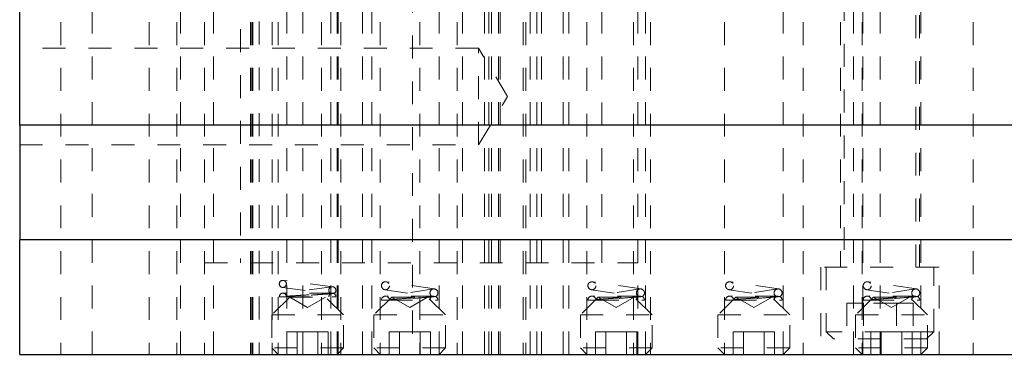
# Model space of a CAD drawing. Header units: inches. Extents: x 1880 to 2363, y -453 to -54.
# Tile 195 of 256: x 2034.68 to 2038.97, y -435.22 to -433.76. Entities that reach past the tile are written whole.
import ezdxf

# ---------------------------------------------------------------- set-up
doc = ezdxf.new("R2010")
doc.units = ezdxf.units.IN
doc.header["$LTSCALE"] = 0.5
doc.header["$MEASUREMENT"] = 0
doc.linetypes.add('HIDDEN', pattern=[0.225, 0.15, -0.075])
doc.layers.add('DSS-M-S', color=53, linetype='Continuous')
doc.layers.add('SVD-M-S', color=8, linetype='Continuous')

msp = doc.modelspace()

# ---------------------------------------------------------------- linework, layer by layer
at = {"layer": 'DSS-M-S', "linetype": 'HIDDEN', "lineweight": 18}
for p, q in [((2035.64439, -431.00262), (2035.64439, -434.82152)), ((2037.21919, -434.82152), (2037.21919, -431.00262)), ((2034.86179, -432.97113), (2034.86179, -435.22113)), ((2034.99779, -435.22113), (2034.99779, -432.97113)), ((2035.24679, -432.97113), (2035.24679, -435.22113)), ((2035.36729, -432.97113), (2035.36729, -435.22113)), ((2035.38279, -435.22113), (2035.38279, -432.97113)), ((2035.48691, -432.97113), (2035.48691, -434.82152)), ((2035.48691, -432.97113), (2035.48691, -435.22113)), ((2035.52629, -435.22113), (2035.52629, -432.97113)), ((2035.68729, -432.97113), (2035.68729, -435.22113)), ((2035.68804, -432.97113), (2035.68804, -435.22113)), ((2035.69429, -432.97113), (2035.69429, -435.22113)), ((2035.69742, -432.97113), (2035.69742, -435.22113)), ((2035.78179, -432.97113), (2035.78179, -435.22113)), ((2035.78179, -432.97113), (2035.78179, -435.22113)), ((2035.78179, -432.97113), (2035.78179, -435.22113)), ((2035.78179, -432.97113), (2035.78179, -435.22113)), ((2035.80829, -432.97113), (2035.80829, -435.22113)), ((2035.91617, -435.22113), (2035.91617, -432.97113)), ((2035.99742, -432.97113), (2035.99742, -435.22113)), ((2036.03804, -435.22113), (2036.03804, -432.97113)), ((2036.06529, -435.22113), (2036.06529, -432.97113)), ((2036.06929, -435.22113), (2036.06929, -432.97113)), ((2036.08179, -432.97113), (2036.08179, -435.22113)), ((2036.08179, -432.97113), (2036.08179, -435.22113)), ((2036.08179, -432.97113), (2036.08179, -435.22113)), ((2036.08179, -432.97113), (2036.08179, -435.22113)), ((2036.17554, -435.22113), (2036.17554, -432.97113)), ((2036.21617, -435.22113), (2036.21617, -432.97113)), ((2036.25329, -432.97113), (2036.25329, -435.22113)), ((2036.42554, -432.97113), (2036.42554, -435.22113)), ((2036.51029, -435.22113), (2036.51029, -432.97113)), ((2036.58804, -432.97113), (2036.58804, -435.22113)), ((2036.61229, -435.22113), (2036.61229, -432.97113)), ((2036.70729, -435.22113), (2036.70729, -432.97113)), ((2036.72729, -435.22113), (2036.72729, -432.97113)), ((2036.73804, -435.22113), (2036.73804, -432.97113)), ((2036.77554, -435.22113), (2036.77554, -432.97113)), ((2036.87621, -432.97113), (2036.87621, -435.22113)), ((2036.88804, -432.97113), (2036.88804, -435.22113)), ((2036.90629, -435.22113), (2036.90629, -432.97113)), ((2036.95629, -435.22113), (2036.95629, -432.97113)), ((2037.05129, -435.22113), (2037.05129, -432.97113)), ((2037.15329, -432.97113), (2037.15329, -435.22113)), ((2037.35679, -432.97113), (2037.35679, -435.22113)), ((2037.37667, -434.82152), (2037.37667, -432.97113)), ((2037.37667, -435.22113), (2037.37667, -432.97113)), ((2037.41029, -435.22113), (2037.41029, -432.97113)), ((2037.43179, -432.97113), (2037.43179, -435.22113)), ((2037.75329, -432.97113), (2037.75329, -435.22113)), ((2038.01029, -435.22113), (2038.01029, -432.97113)), ((2038.09742, -432.97113), (2038.09742, -435.22113)), ((2038.25979, -432.97113), (2038.25979, -434.84113)), ((2038.31617, -435.22113), (2038.31617, -432.97113)), ((2038.35329, -432.97113), (2038.35329, -435.22113)), ((2038.35679, -435.22113), (2038.35679, -432.97113)), ((2038.43179, -435.22113), (2038.43179, -432.97113)), ((2038.60379, -434.84113), (2038.60379, -432.97113)), ((2038.61029, -435.22113), (2038.61029, -432.97113)), ((2038.83804, -432.97113), (2038.83804, -435.22113)), ((2035.72554, -433.56883), (2035.72554, -435.22113)), ((2035.84629, -435.22113), (2035.84629, -433.57005)), ((2036.93629, -435.22113), (2036.93629, -433.56828)), ((2037.07554, -435.22113), (2037.07554, -433.58746)), ((2036.39429, -433.62988), (2036.39429, -435.22113)), ((2036.76929, -435.22113), (2036.76929, -433.62988)), ((2036.68179, -433.88518), (2034.68179, -433.88518)), ((2036.68179, -434.30708), (2036.68179, -433.88518)), ((2036.80854, -434.09613), (2036.68179, -433.88518)), ((2036.68179, -434.30708), (2036.80854, -434.09613)), ((2034.68179, -434.30708), (2036.68179, -434.30708)), ((2035.48691, -434.82152), (2037.37667, -434.82152)), ((2038.68929, -434.84113), (2038.17429, -434.84113)), ((2038.17429, -434.84113), (2038.17429, -435.22113)), ((2038.68929, -435.22113), (2038.68929, -434.84113))]:
    msp.add_line(p, q, dxfattribs=at)
at = {"layer": 'DSS-M-S', "linetype": 'Continuous', "lineweight": 25}
for p, q in [((2034.68179, -434.22113), (2034.68179, -432.97113)), ((2047.18179, -434.22113), (2034.68179, -434.22113)), ((2034.68179, -434.22113), (2034.68179, -434.72113)), ((2034.68179, -435.22113), (2034.68179, -434.72113)), ((2047.18179, -434.72113), (2034.68179, -434.72113)), ((2034.68179, -435.22113), (2047.18179, -435.22113))]:
    msp.add_line(p, q, dxfattribs=at)
at = {"layer": 'SVD-M-S', "linetype": 'HIDDEN', "lineweight": 18}
for p, q in [((2038.27554, -433.46573), (2038.27554, -434.84113)), ((2038.58804, -434.84113), (2038.58804, -433.46573)), ((2038.19742, -434.84113), (2038.19742, -435.12238)), ((2038.66617, -435.12238), (2038.66617, -434.84113)), ((2036.04673, -434.92636), (2035.83083, -434.89846)), ((2036.49012, -434.93582), (2036.27862, -434.90432)), ((2037.39012, -434.93582), (2037.17862, -434.90432)), ((2037.99012, -434.93582), (2037.77862, -434.90432)), ((2038.59012, -434.93582), (2038.37862, -434.90432)), ((2036.04276, -434.92636), (2035.82686, -434.95426)), ((2035.82686, -434.9292), (2036.04276, -434.9571)), ((2036.04474, -434.95413), (2035.82884, -434.95413)), ((2036.48496, -434.93582), (2036.27346, -434.96732)), ((2036.27346, -434.93894), (2036.46831, -434.96796)), ((2036.48747, -434.96713), (2036.27604, -434.96713)), ((2037.38496, -434.93582), (2037.17346, -434.96732)), ((2037.17346, -434.93894), (2037.36831, -434.96796)), ((2037.38747, -434.96713), (2037.17604, -434.96713)), ((2037.98496, -434.93582), (2037.77346, -434.96732)), ((2037.77346, -434.93894), (2037.96831, -434.96796)), ((2037.98747, -434.96713), (2037.77604, -434.96713)), ((2038.58496, -434.93582), (2038.37346, -434.96732)), ((2038.37346, -434.93894), (2038.56831, -434.96796)), ((2038.58747, -434.96713), (2038.37604, -434.96713)), ((2035.85879, -434.97113), (2035.78054, -435.04938)), ((2035.84434, -434.96963), (2036.06024, -434.96963)), ((2035.85879, -434.97113), (2036.01479, -434.97113)), ((2035.85879, -434.97113), (2035.93679, -435.01616)), ((2035.93679, -435.01616), (2036.01479, -434.97113)), ((2036.09304, -435.04938), (2036.01479, -434.97113)), ((2036.30379, -434.97113), (2036.22554, -435.04938)), ((2036.29354, -434.98463), (2036.50504, -434.98463)), ((2036.30379, -434.97113), (2036.45979, -434.97113)), ((2036.30379, -434.97113), (2036.38179, -435.01616)), ((2036.38179, -435.01616), (2036.45979, -434.97113)), ((2036.53804, -435.04938), (2036.45979, -434.97113)), ((2037.20379, -434.97113), (2037.12554, -435.04938)), ((2037.19354, -434.98463), (2037.40504, -434.98463)), ((2037.20379, -434.97113), (2037.35979, -434.97113)), ((2037.20379, -434.97113), (2037.28179, -435.01616)), ((2037.28179, -435.01616), (2037.35979, -434.97113)), ((2037.43804, -435.04938), (2037.35979, -434.97113)), ((2037.80379, -434.97113), (2037.72554, -435.04938)), ((2037.79354, -434.98463), (2038.00504, -434.98463)), ((2037.80379, -434.97113), (2037.95979, -434.97113)), ((2037.80379, -434.97113), (2037.88179, -435.01616)), ((2037.88179, -435.01616), (2037.95979, -434.97113)), ((2038.03804, -435.04938), (2037.95979, -434.97113)), ((2038.35962, -434.99738), (2038.28745, -434.99738)), ((2038.28745, -434.99738), (2038.28745, -435.15363)), ((2038.40379, -434.97113), (2038.32554, -435.04938)), ((2038.50396, -434.99738), (2038.35962, -434.99738)), ((2038.35962, -434.99738), (2038.35962, -435.15363)), ((2038.39354, -434.98463), (2038.60504, -434.98463)), ((2038.40379, -434.97113), (2038.55979, -434.97113)), ((2038.40379, -434.97113), (2038.48179, -435.01616)), ((2038.48179, -435.01616), (2038.55979, -434.97113)), ((2038.50396, -434.99738), (2038.50396, -435.15363)), ((2038.57613, -434.99738), (2038.50396, -434.99738)), ((2038.63804, -435.04938), (2038.55979, -434.97113)), ((2038.57613, -434.99738), (2038.57613, -435.15363)), ((2035.78054, -435.04938), (2036.09304, -435.04938)), ((2035.78054, -435.04938), (2035.78054, -435.19338)), ((2036.09304, -435.19338), (2036.09304, -435.04938)), ((2036.22554, -435.04938), (2036.53804, -435.04938)), ((2036.22554, -435.04938), (2036.22554, -435.19338)), ((2036.53804, -435.19338), (2036.53804, -435.04938)), ((2037.12554, -435.04938), (2037.43804, -435.04938)), ((2037.12554, -435.04938), (2037.12554, -435.19338)), ((2037.43804, -435.19338), (2037.43804, -435.04938)), ((2037.72554, -435.04938), (2038.03804, -435.04938)), ((2037.72554, -435.04938), (2037.72554, -435.19338)), ((2038.03804, -435.19338), (2038.03804, -435.04938)), ((2038.32554, -435.04938), (2038.63804, -435.04938)), ((2038.32554, -435.04938), (2038.32554, -435.19338)), ((2038.63804, -435.19338), (2038.63804, -435.04938)), ((2035.8917, -435.1227), (2035.84661, -435.1227)), ((2035.84661, -435.1227), (2035.84661, -435.22113)), ((2035.8917, -435.1227), (2035.8917, -435.22113)), ((2035.98188, -435.1227), (2035.8917, -435.1227)), ((2035.98188, -435.1227), (2035.98188, -435.22113)), ((2036.02697, -435.1227), (2035.98188, -435.1227)), ((2036.02697, -435.1227), (2036.02697, -435.22113)), ((2036.3367, -435.1227), (2036.29161, -435.1227)), ((2036.29161, -435.1227), (2036.29161, -435.22113)), ((2036.3367, -435.1227), (2036.3367, -435.22113)), ((2036.42688, -435.1227), (2036.3367, -435.1227)), ((2036.47197, -435.1227), (2036.42688, -435.1227)), ((2036.42688, -435.1227), (2036.42688, -435.22113)), ((2036.47197, -435.1227), (2036.47197, -435.22113)), ((2037.2367, -435.1227), (2037.19161, -435.1227)), ((2037.19161, -435.1227), (2037.19161, -435.22113)), ((2037.32688, -435.1227), (2037.2367, -435.1227)), ((2037.2367, -435.1227), (2037.2367, -435.22113)), ((2037.37197, -435.1227), (2037.32688, -435.1227)), ((2037.32688, -435.1227), (2037.32688, -435.22113)), ((2037.37197, -435.1227), (2037.37197, -435.22113)), ((2037.8367, -435.1227), (2037.79161, -435.1227)), ((2037.79161, -435.1227), (2037.79161, -435.22113)), ((2037.8367, -435.1227), (2037.8367, -435.22113)), ((2037.92688, -435.1227), (2037.8367, -435.1227)), ((2037.92688, -435.1227), (2037.92688, -435.22113)), ((2037.97197, -435.1227), (2037.92688, -435.1227)), ((2037.97197, -435.1227), (2037.97197, -435.22113)), ((2038.66617, -435.12238), (2038.19742, -435.12238)), ((2038.19742, -435.12238), (2038.22867, -435.15363)), ((2038.4367, -435.1227), (2038.39161, -435.1227)), ((2038.39161, -435.1227), (2038.39161, -435.22113)), ((2038.52688, -435.1227), (2038.4367, -435.1227)), ((2038.4367, -435.1227), (2038.4367, -435.22113)), ((2038.52688, -435.1227), (2038.52688, -435.22113)), ((2038.57197, -435.1227), (2038.52688, -435.1227)), ((2038.57197, -435.1227), (2038.57197, -435.22113)), ((2038.63492, -435.15363), (2038.66617, -435.12238)), ((2038.63492, -435.15363), (2038.22867, -435.15363)), ((2036.09304, -435.19338), (2035.78054, -435.19338)), ((2035.78054, -435.19338), (2035.80829, -435.22113)), ((2036.06529, -435.22113), (2036.09304, -435.19338)), ((2036.53804, -435.19338), (2036.22554, -435.19338)), ((2036.22554, -435.19338), (2036.25329, -435.22113)), ((2036.51029, -435.22113), (2036.53804, -435.19338)), ((2037.43804, -435.19338), (2037.12554, -435.19338)), ((2037.12554, -435.19338), (2037.15329, -435.22113)), ((2037.41029, -435.22113), (2037.43804, -435.19338)), ((2038.03804, -435.19338), (2037.72554, -435.19338)), ((2037.72554, -435.19338), (2037.75329, -435.22113)), ((2038.01029, -435.22113), (2038.03804, -435.19338)), ((2038.63804, -435.19338), (2038.32554, -435.19338)), ((2038.32554, -435.19338), (2038.35329, -435.22113)), ((2038.61029, -435.22113), (2038.63804, -435.19338))]:
    msp.add_line(p, q, dxfattribs=at)
for centre, radius in [((2035.82884, -434.91383), 0.0155), ((2036.27604, -434.92163), 0.0175), ((2037.17604, -434.92163), 0.0175), ((2037.77604, -434.92163), 0.0175), ((2038.37604, -434.92163), 0.0175)]:
    msp.add_circle(centre, radius, dxfattribs=at)
for centre, radius, start, end in [((2035.82884, -434.96963), 0.0155, 7.36333, 180), ((2036.04474, -434.94173), 0.0155, 295.84193, 244.15807), ((2036.04474, -434.96963), 0.0155, 112.88218, 180), ((2036.04474, -434.96963), 0.0155, 0, 90), ((2036.27604, -434.98463), 0.0175, 8.47114, 180), ((2036.48754, -434.95313), 0.0175, 295.84193, 244.15807), ((2036.48754, -434.98463), 0.0175, 114.56027, 180), ((2037.17604, -434.98463), 0.0175, 8.47114, 180), ((2037.38754, -434.95313), 0.0175, 295.84193, 244.15807), ((2037.38754, -434.98463), 0.0175, 114.56027, 180), ((2037.77604, -434.98463), 0.0175, 8.47114, 180), ((2037.98754, -434.95313), 0.0175, 295.84193, 244.15807), ((2037.98754, -434.98463), 0.0175, 114.56027, 180), ((2038.37604, -434.98463), 0.0175, 8.47114, 180), ((2038.58754, -434.95313), 0.0175, 295.84193, 244.15807), ((2038.58754, -434.98463), 0.0175, 114.56027, 180), ((2036.48754, -434.98463), 0.0175, 0, 64.19631), ((2037.38754, -434.98463), 0.0175, 0, 64.19631), ((2037.98754, -434.98463), 0.0175, 0, 64.19631), ((2038.58754, -434.98463), 0.0175, 0, 64.19631)]:
    msp.add_arc(centre, radius, start, end, dxfattribs=at)
for points, knots in [([(2035.84421, -434.96765), (2035.84422, -434.96764), (2035.84424, -434.96764), (2035.84438, -434.96763), (2035.84457, -434.96762), (2035.84493, -434.9676), (2035.84548, -434.96756), (2035.84723, -434.96745), (2035.85253, -434.96711), (2035.86707, -434.96618), (2035.89242, -434.96457), (2035.92327, -434.96263), (2035.95648, -434.96057), (2035.98832, -434.95862), (2036.01495, -434.95702), (2036.03288, -434.95597), (2036.03786, -434.95569), (2036.03798, -434.95568), (2036.03799, -434.95568)], [0, 0, 0, 0, 0.0097293, 0.0194358, 0.0292196, 0.0342531, 0.0543969, 0.0682125, 0.1236808, 0.2290613, 0.3347448, 0.4420703, 0.5511578, 0.6617156, 0.7729991, 0.8835212, 0.9905874, 1, 1, 1, 1]), ([(2036.0515, -434.95568), (2036.05049, -434.95576), (2036.04842, -434.95591), (2036.03094, -434.95718), (2036.00305, -434.95912), (2035.96696, -434.96157), (2035.92665, -434.96426), (2035.88669, -434.96688), (2035.85954, -434.96865), (2035.84725, -434.96944), (2035.84434, -434.96963)], [0, 0, 0, 0, 0.1281501, 0.2648124, 0.40041, 0.5366434, 0.6743816, 0.8141196, 0.9559649, 1, 1, 1, 1]), ([(2036.0515, -434.95568), (2036.05057, -434.95564), (2036.04872, -434.95555), (2036.03748, -434.95497), (2036.02801, -434.95449), (2036.02472, -434.95432), (2036.02295, -434.95424), (2036.02193, -434.95419), (2036.02114, -434.95416), (2036.02059, -434.95414), (2036.0203, -434.95413), (2036.02012, -434.95413), (2036.01998, -434.95413), (2036.01989, -434.95415), (2036.02042, -434.95423), (2036.02475, -434.9546), (2036.03461, -434.9554), (2036.03668, -434.95557), (2036.03799, -434.95568)], [0, 0, 0, 0, 0.2084518, 0.4174801, 0.4693944, 0.4953395, 0.5050157, 0.5125382, 0.5186403, 0.5217116, 0.5232197, 0.5247359, 0.5264592, 0.5292932, 0.5378926, 0.5771165, 0.7328091, 1, 1, 1, 1]), ([(2036.49517, -434.96888), (2036.4941, -434.96882), (2036.4922, -434.96872), (2036.48028, -434.96805), (2036.47069, -434.9675), (2036.46589, -434.96724), (2036.46447, -434.96717), (2036.46399, -434.96715), (2036.46359, -434.96714), (2036.46332, -434.96713), (2036.46311, -434.96713), (2036.46297, -434.96714), (2036.463, -434.96718), (2036.46482, -434.9674), (2036.47069, -434.96798), (2036.47813, -434.96871), (2036.47931, -434.96882), (2036.47991, -434.96888)], [0, 0, 0, 0, 0.2257023, 0.4042496, 0.4931466, 0.5153527, 0.5191338, 0.5229358, 0.5250771, 0.5272378, 0.5291333, 0.5319246, 0.5373757, 0.5588102, 0.6434775, 0.8183439, 1, 1, 1, 1]), ([(2037.39517, -434.96888), (2037.3941, -434.96882), (2037.3922, -434.96872), (2037.38028, -434.96805), (2037.37069, -434.9675), (2037.36589, -434.96724), (2037.36447, -434.96717), (2037.36399, -434.96715), (2037.36359, -434.96714), (2037.36332, -434.96713), (2037.36311, -434.96713), (2037.36297, -434.96714), (2037.363, -434.96718), (2037.36482, -434.9674), (2037.37069, -434.96798), (2037.37813, -434.96871), (2037.37931, -434.96882), (2037.37991, -434.96888)], [0, 0, 0, 0, 0.2257023, 0.4042496, 0.4931466, 0.5153527, 0.5191338, 0.5229358, 0.5250771, 0.5272378, 0.5291333, 0.5319246, 0.5373757, 0.5588102, 0.6434775, 0.8183439, 1, 1, 1, 1]), ([(2037.99517, -434.96888), (2037.9941, -434.96882), (2037.9922, -434.96872), (2037.98028, -434.96805), (2037.97069, -434.9675), (2037.96589, -434.96724), (2037.96447, -434.96717), (2037.96399, -434.96715), (2037.96359, -434.96714), (2037.96332, -434.96713), (2037.96311, -434.96713), (2037.96297, -434.96714), (2037.963, -434.96718), (2037.96482, -434.9674), (2037.97069, -434.96798), (2037.97813, -434.96871), (2037.97931, -434.96882), (2037.97991, -434.96888)], [0, 0, 0, 0, 0.2257023, 0.4042496, 0.4931466, 0.5153527, 0.5191338, 0.5229358, 0.5250771, 0.5272378, 0.5291333, 0.5319246, 0.5373757, 0.5588102, 0.6434775, 0.8183439, 1, 1, 1, 1]), ([(2038.59517, -434.96888), (2038.5941, -434.96882), (2038.5922, -434.96872), (2038.58028, -434.96805), (2038.57069, -434.9675), (2038.56589, -434.96724), (2038.56447, -434.96717), (2038.56399, -434.96715), (2038.56359, -434.96714), (2038.56332, -434.96713), (2038.56311, -434.96713), (2038.56297, -434.96714), (2038.563, -434.96718), (2038.56482, -434.9674), (2038.57069, -434.96798), (2038.57813, -434.96871), (2038.57931, -434.96882), (2038.57991, -434.96888)], [0, 0, 0, 0, 0.2257023, 0.4042496, 0.4931466, 0.5153527, 0.5191338, 0.5229358, 0.5250771, 0.5272378, 0.5291333, 0.5319246, 0.5373757, 0.5588102, 0.6434775, 0.8183439, 1, 1, 1, 1]), ([(2035.84434, -434.96963), (2035.83744, -434.96963), (2035.82252, -434.96963), (2035.81425, -434.96963), (2035.81354, -434.96963), (2035.81334, -434.96963)], [0, 0, 0, 0, 0.3830485, 0.8285803, 1, 1, 1, 1]), ([(2036.29354, -434.98463), (2036.28736, -434.98463), (2036.27271, -434.98463), (2036.26067, -434.98463), (2036.25917, -434.98463), (2036.25854, -434.98463)], [0, 0, 0, 0, 0.2983871, 0.7068158, 1, 1, 1, 1]), ([(2036.29335, -434.98205), (2036.29336, -434.98205), (2036.29338, -434.98205), (2036.29351, -434.98204), (2036.29369, -434.98203), (2036.29399, -434.98201), (2036.2944, -434.98198), (2036.29557, -434.98189), (2036.29941, -434.98161), (2036.31104, -434.98075), (2036.33386, -434.97909), (2036.36258, -434.97701), (2036.39435, -434.97474), (2036.42567, -434.97254), (2036.45283, -434.97067), (2036.47215, -434.96938), (2036.47938, -434.96892), (2036.47982, -434.96889), (2036.47991, -434.96888)], [0, 0, 0, 0, 0.01001529, 0.01955907, 0.02895112, 0.03332405, 0.05082233, 0.0608539, 0.10105937, 0.20601291, 0.31109969, 0.4179845, 0.52692164, 0.63767907, 0.7495124, 0.86090384, 0.96901789, 1, 1, 1, 1]), ([(2036.49517, -434.96888), (2036.49409, -434.96898), (2036.49191, -434.96917), (2036.47389, -434.9707), (2036.44596, -434.97296), (2036.40997, -434.97579), (2036.36989, -434.97888), (2036.33019, -434.98189), (2036.30562, -434.98373), (2036.29476, -434.98454), (2036.29354, -434.98463)], [0, 0, 0, 0, 0.1377584, 0.2766942, 0.4145494, 0.5532096, 0.6936504, 0.8364357, 0.9816803, 1, 1, 1, 1]), ([(2037.19354, -434.98463), (2037.18736, -434.98463), (2037.17271, -434.98463), (2037.16067, -434.98463), (2037.15917, -434.98463), (2037.15854, -434.98463)], [0, 0, 0, 0, 0.2983871, 0.7068158, 1, 1, 1, 1]), ([(2037.19335, -434.98205), (2037.19336, -434.98205), (2037.19338, -434.98205), (2037.19351, -434.98204), (2037.19369, -434.98203), (2037.19399, -434.98201), (2037.1944, -434.98198), (2037.19557, -434.98189), (2037.19941, -434.98161), (2037.21104, -434.98075), (2037.23386, -434.97909), (2037.26258, -434.97701), (2037.29435, -434.97474), (2037.32567, -434.97254), (2037.35283, -434.97067), (2037.37215, -434.96938), (2037.37938, -434.96892), (2037.37982, -434.96889), (2037.37991, -434.96888)], [0, 0, 0, 0, 0.01001529, 0.01955907, 0.02895112, 0.03332405, 0.05082233, 0.0608539, 0.10105937, 0.20601291, 0.31109969, 0.4179845, 0.52692164, 0.63767907, 0.7495124, 0.86090384, 0.96901789, 1, 1, 1, 1]), ([(2037.39517, -434.96888), (2037.39409, -434.96898), (2037.39191, -434.96917), (2037.37389, -434.9707), (2037.34596, -434.97296), (2037.30997, -434.97579), (2037.26989, -434.97888), (2037.23019, -434.98189), (2037.20562, -434.98373), (2037.19476, -434.98454), (2037.19354, -434.98463)], [0, 0, 0, 0, 0.1377584, 0.2766942, 0.4145494, 0.5532096, 0.6936504, 0.8364357, 0.9816803, 1, 1, 1, 1]), ([(2037.79354, -434.98463), (2037.78736, -434.98463), (2037.77271, -434.98463), (2037.76067, -434.98463), (2037.75917, -434.98463), (2037.75854, -434.98463)], [0, 0, 0, 0, 0.2983871, 0.7068158, 1, 1, 1, 1]), ([(2037.79335, -434.98205), (2037.79336, -434.98205), (2037.79338, -434.98205), (2037.79351, -434.98204), (2037.79369, -434.98203), (2037.79399, -434.98201), (2037.7944, -434.98198), (2037.79557, -434.98189), (2037.79941, -434.98161), (2037.81104, -434.98075), (2037.83386, -434.97909), (2037.86258, -434.97701), (2037.89435, -434.97474), (2037.92567, -434.97254), (2037.95283, -434.97067), (2037.97215, -434.96938), (2037.97938, -434.96892), (2037.97982, -434.96889), (2037.97991, -434.96888)], [0, 0, 0, 0, 0.01001529, 0.01955907, 0.02895112, 0.03332405, 0.05082233, 0.0608539, 0.10105937, 0.20601291, 0.31109969, 0.4179845, 0.52692164, 0.63767907, 0.7495124, 0.86090384, 0.96901789, 1, 1, 1, 1]), ([(2037.99517, -434.96888), (2037.99409, -434.96898), (2037.99191, -434.96917), (2037.97389, -434.9707), (2037.94596, -434.97296), (2037.90997, -434.97579), (2037.86989, -434.97888), (2037.83019, -434.98189), (2037.80562, -434.98373), (2037.79476, -434.98454), (2037.79354, -434.98463)], [0, 0, 0, 0, 0.1377584, 0.2766942, 0.4145494, 0.5532096, 0.6936504, 0.8364357, 0.9816803, 1, 1, 1, 1]), ([(2038.39354, -434.98463), (2038.38736, -434.98463), (2038.37271, -434.98463), (2038.36067, -434.98463), (2038.35917, -434.98463), (2038.35854, -434.98463)], [0, 0, 0, 0, 0.2983871, 0.7068158, 1, 1, 1, 1]), ([(2038.39335, -434.98205), (2038.39336, -434.98205), (2038.39338, -434.98205), (2038.39351, -434.98204), (2038.39369, -434.98203), (2038.39399, -434.98201), (2038.3944, -434.98198), (2038.39557, -434.98189), (2038.39941, -434.98161), (2038.41104, -434.98075), (2038.43386, -434.97909), (2038.46258, -434.97701), (2038.49435, -434.97474), (2038.52567, -434.97254), (2038.55283, -434.97067), (2038.57215, -434.96938), (2038.57938, -434.96892), (2038.57982, -434.96889), (2038.57991, -434.96888)], [0, 0, 0, 0, 0.01001529, 0.01955907, 0.02895112, 0.03332405, 0.05082233, 0.0608539, 0.10105937, 0.20601291, 0.31109969, 0.4179845, 0.52692164, 0.63767907, 0.7495124, 0.86090384, 0.96901789, 1, 1, 1, 1]), ([(2038.59517, -434.96888), (2038.59409, -434.96898), (2038.59191, -434.96917), (2038.57389, -434.9707), (2038.54596, -434.97296), (2038.50997, -434.97579), (2038.46989, -434.97888), (2038.43019, -434.98189), (2038.40562, -434.98373), (2038.39476, -434.98454), (2038.39354, -434.98463)], [0, 0, 0, 0, 0.1377584, 0.2766942, 0.4145494, 0.5532096, 0.6936504, 0.8364357, 0.9816803, 1, 1, 1, 1])]:
    msp.add_open_spline(points, degree=3, knots=knots, dxfattribs=at)

doc.saveas('drawing.dxf')
